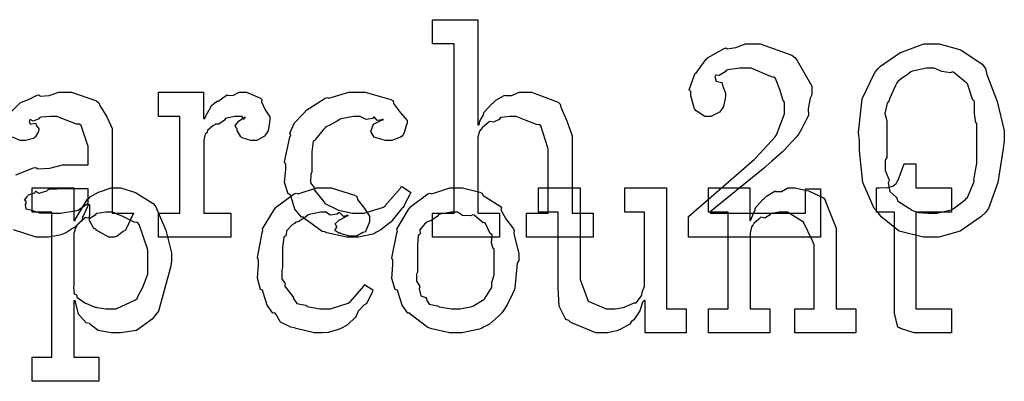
# Model space of a CAD drawing. Extents: x 0 to 8.5, y 0 to 11.
# Tile 192 of 256: x 5.872 to 6.437, y 1.772 to 1.98. Entities that reach past the tile are written whole.
import ezdxf

# ---------------------------------------------------------------- set-up
doc = ezdxf.new("R2010")
doc.units = 0
doc.layers.get('0').update_dxf_attribs({"linetype": 'CONTINUOUS'})

msp = doc.modelspace()

# ---------------------------------------------------------------- linework, layer by layer
at = {"color": 0}
for points in [[(6.10872, 1.86865), (6.1211, 1.86865), (6.1211, 1.96588), (6.10872, 1.96588), (6.10872, 1.97976), (6.13476, 1.97976), (6.13476, 1.91943), (6.13542, 1.91943), (6.13542, 1.91943), (6.1359, 1.92139), (6.13792, 1.92518), (6.13824, 1.92572), (6.13797, 1.92622), (6.1429, 1.93158), (6.14344, 1.93201), (6.14344, 1.93201), (6.14513, 1.93354), (6.1499, 1.93614), (6.15061, 1.93636), (6.15067, 1.93614), (6.15419, 1.93614), (6.15847, 1.9381), (6.15994, 1.9381), (6.16547, 1.9381), (6.18093, 1.93235), (6.18207, 1.93115), (6.18235, 1.92942), (6.18587, 1.92156), (6.18881, 1.91297), (6.18881, 1.9101), (6.18881, 1.86865), (6.20096, 1.86865), (6.20096, 1.85476), (6.16276, 1.85476), (6.16276, 1.86865), (6.17513, 1.86865), (6.17513, 1.90533), (6.17486, 1.90619), (6.17096, 1.91868), (6.17014, 1.91943), (6.16835, 1.91949), (6.16243, 1.92188), (6.15679, 1.92421), (6.15494, 1.92421), (6.1531, 1.92421), (6.14817, 1.9235), (6.14757, 1.92333), (6.14692, 1.92247), (6.14378, 1.92079), (6.14154, 1.92122), (6.14106, 1.92096), (6.14008, 1.92014), (6.13715, 1.91769), (6.13667, 1.91689), (6.1365, 1.91661), (6.13569, 1.91569), (6.13476, 1.91217), (6.13476, 1.91097), (6.13476, 1.86865), (6.14714, 1.86865), (6.14714, 1.85476), (6.10872, 1.85476), (6.10872, 1.86865)], [(6.25569, 1.86669), (6.29346, 1.89947), (6.29432, 1.90044), (6.3055, 1.91243), (6.30626, 1.91357), (6.30658, 1.9145), (6.31082, 1.92572), (6.31082, 1.92942), (6.31082, 1.93246), (6.31, 1.93332), (6.30806, 1.93956), (6.30572, 1.9459), (6.30474, 1.94678), (6.30339, 1.94694), (6.29167, 1.95199), (6.28782, 1.95199), (6.28526, 1.95199), (6.27832, 1.9509), (6.27761, 1.95068), (6.27681, 1.94976), (6.27333, 1.94769), (6.27143, 1.94792), (6.27111, 1.94764), (6.27111, 1.94721), (6.27083, 1.94683), (6.2716, 1.9445), (6.27468, 1.94362), (6.27501, 1.94308), (6.27518, 1.94222), (6.27696, 1.9375), (6.27696, 1.93593), (6.27669, 1.9344), (6.27576, 1.92985), (6.27458, 1.92806), (6.27414, 1.92746), (6.2736, 1.92665), (6.26861, 1.92421), (6.26699, 1.92421), (6.26514, 1.92421), (6.26004, 1.92746), (6.2596, 1.92811), (6.25911, 1.92844), (6.257, 1.93604), (6.257, 1.93853), (6.25603, 1.9394), (6.25917, 1.94814), (6.2596, 1.94894), (6.25999, 1.94889), (6.26579, 1.95703), (6.26654, 1.95763), (6.26671, 1.95779), (6.27615, 1.96317), (6.27718, 1.96349), (6.27783, 1.96294), (6.28293, 1.96386), (6.28836, 1.96588), (6.29021, 1.96588), (6.29682, 1.96588), (6.31506, 1.95936), (6.31668, 1.95806), (6.31814, 1.95632), (6.32644, 1.94151), (6.32644, 1.93658), (6.32557, 1.93474), (6.32443, 1.92844), (6.3246, 1.92497), (6.32428, 1.92399), (6.32329, 1.92225), (6.32053, 1.91683), (6.31901, 1.91417), (6.31842, 1.91336), (6.31749, 1.91228), (6.31054, 1.90457), (6.30974, 1.90381), (6.30821, 1.9025), (6.30365, 1.89849), (6.3004, 1.89567), (6.29953, 1.89492), (6.26807, 1.86931), (6.26807, 1.86865), (6.32297, 1.86865), (6.32297, 1.88254), (6.33143, 1.88254), (6.33143, 1.85476), (6.25569, 1.85476), (6.25569, 1.86669)], [(6.3954, 1.85476), (6.39068, 1.85476), (6.37663, 1.85829), (6.36638, 1.86654), (6.36458, 1.86888), (6.36236, 1.87121), (6.3559, 1.88629), (6.35394, 1.90435), (6.35394, 1.91032), (6.35325, 1.91488), (6.35553, 1.93435), (6.36279, 1.94943), (6.36458, 1.95176), (6.36594, 1.95301), (6.37701, 1.96067), (6.39079, 1.96588), (6.3954, 1.96588), (6.39958, 1.96588), (6.41211, 1.96235), (6.42443, 1.95415), (6.42622, 1.95176), (6.42708, 1.94829), (6.43294, 1.93267), (6.43707, 1.9159), (6.43707, 1.91032), (6.43636, 1.90576), (6.43326, 1.88629), (6.428, 1.87125), (6.42622, 1.86888), (6.4235, 1.86654), (6.41178, 1.85829), (6.39947, 1.85476), (6.3954, 1.85476)], [(6.3954, 1.86865), (6.39839, 1.86865), (6.40653, 1.8705), (6.40733, 1.87082), (6.40761, 1.87104), (6.41482, 1.87646), (6.41536, 1.87711), (6.41581, 1.87711), (6.41949, 1.88612), (6.41971, 1.8871), (6.41954, 1.88775), (6.42122, 1.89735), (6.42122, 1.90056), (6.42122, 1.92008), (6.42068, 1.92051), (6.42003, 1.92589), (6.41992, 1.93235), (6.41971, 1.93332), (6.41906, 1.9336), (6.41585, 1.94287), (6.41536, 1.94353), (6.41482, 1.94379), (6.40815, 1.94949), (6.40733, 1.94982), (6.40608, 1.94928), (6.40115, 1.94997), (6.39681, 1.95199), (6.3954, 1.95199), (6.39242, 1.95199), (6.38428, 1.95019), (6.38346, 1.94982), (6.38211, 1.94874), (6.37776, 1.94569), (6.37592, 1.94417), (6.37543, 1.94353), (6.37472, 1.94239), (6.3711, 1.93435), (6.37088, 1.93332), (6.36979, 1.93181), (6.36843, 1.92594), (6.36957, 1.92156), (6.36957, 1.92008), (6.36957, 1.90056), (6.36871, 1.89903), (6.3686, 1.89301), (6.37067, 1.88813), (6.37088, 1.8871), (6.37028, 1.88601), (6.37131, 1.88112), (6.37489, 1.87782), (6.37543, 1.87711), (6.37576, 1.87576), (6.38265, 1.87121), (6.38346, 1.87082), (6.3834, 1.87044), (6.38764, 1.86893), (6.39344, 1.86865), (6.3954, 1.86865)], [(5.95128, 1.86865), (5.96365, 1.86865), (5.96365, 1.92421), (5.95128, 1.92421), (5.95128, 1.9381), (5.97711, 1.9381), (5.97711, 1.9229), (5.97797, 1.9229), (5.97797, 1.9229), (5.97831, 1.9241), (5.98047, 1.9279), (5.98079, 1.92833), (5.98079, 1.92833), (5.9815, 1.93033), (5.98469, 1.93278), (5.98514, 1.93311), (5.9854, 1.93283), (5.99046, 1.93636), (5.991, 1.93658), (5.991, 1.93647), (5.99393, 1.93619), (5.99772, 1.9381), (5.99903, 1.9381), (6.00196, 1.9381), (6.00999, 1.93468), (6.01074, 1.93397), (6.01047, 1.93261), (6.01258, 1.92796), (6.01531, 1.92389), (6.01531, 1.92247), (6.01508, 1.92085), (6.01426, 1.9159), (6.01313, 1.91411), (6.01269, 1.91357), (6.01226, 1.91276), (6.00771, 1.91032), (6.00618, 1.91032), (6.00439, 1.91032), (5.99946, 1.91194), (5.99903, 1.91228), (5.99854, 1.91243), (5.99642, 1.91607), (5.99642, 1.91726), (5.99615, 1.91726), (5.99528, 1.91889), (5.9975, 1.92139), (5.99772, 1.9216), (5.99767, 1.9216), (5.99761, 1.9216), (6.00065, 1.92372), (6.00097, 1.92378), (6.00097, 1.92399), (6.00087, 1.92361), (5.99989, 1.92247), (5.9994, 1.92421), (5.99924, 1.92421), (5.99864, 1.92421), (5.99729, 1.92421), (5.99685, 1.92421), (5.99511, 1.92421), (5.99046, 1.92312), (5.9899, 1.9229), (5.98915, 1.92199), (5.98589, 1.91982), (5.984, 1.91976), (5.98361, 1.91943), (5.98253, 1.91868), (5.97944, 1.91612), (5.97922, 1.91499), (5.97906, 1.91465), (5.97814, 1.91396), (5.97732, 1.9106), (5.97732, 1.90944), (5.97732, 1.86865), (5.99294, 1.86865), (5.99294, 1.85476), (5.95128, 1.85476), (5.95128, 1.86865)], [(6.06347, 1.85476), (6.05931, 1.85476), (6.04796, 1.85732), (6.04676, 1.85781), (6.04536, 1.85807), (6.03543, 1.8654), (6.03461, 1.86626), (6.03342, 1.86621), (6.02968, 1.87082), (6.02746, 1.87804), (6.02701, 1.87929), (6.02576, 1.87967), (6.02376, 1.88618), (6.02442, 1.89387), (6.02442, 1.89643), (6.02376, 1.89806), (6.02675, 1.91233), (6.02724, 1.91357), (6.02681, 1.91461), (6.02935, 1.92042), (6.03456, 1.92594), (6.03549, 1.92681), (6.03597, 1.92751), (6.04704, 1.93463), (6.04829, 1.93506), (6.04921, 1.93468), (6.06071, 1.9381), (6.06456, 1.9381), (6.06993, 1.9381), (6.08475, 1.93397), (6.08604, 1.93311), (6.08621, 1.93153), (6.09033, 1.92632), (6.09407, 1.92182), (6.09407, 1.92031), (6.09353, 1.919), (6.09233, 1.91482), (6.09164, 1.91331), (6.09125, 1.91292), (6.09033, 1.91228), (6.08529, 1.91032), (6.08365, 1.91032), (6.08171, 1.91032), (6.07628, 1.91178), (6.07585, 1.91206), (6.07514, 1.91222), (6.07346, 1.91521), (6.07346, 1.91618), (6.07346, 1.91618), (6.07487, 1.91965), (6.07519, 1.91986), (6.07519, 1.91986), (6.07986, 1.92215), (6.0804, 1.92225), (6.0804, 1.92269), (6.07981, 1.92219), (6.07688, 1.92176), (6.07531, 1.92372), (6.07476, 1.92378), (6.07422, 1.92307), (6.07064, 1.92242), (6.06722, 1.92421), (6.06608, 1.92421), (6.06337, 1.92421), (6.05604, 1.92279), (6.05524, 1.92247), (6.05388, 1.92144), (6.04943, 1.91889), (6.04747, 1.91812), (6.04699, 1.91769), (6.04617, 1.91661), (6.04167, 1.91124), (6.04135, 1.91054), (6.0401, 1.90989), (6.03939, 1.90386), (6.03939, 1.90186), (6.03939, 1.89231), (6.03879, 1.89094), (6.03868, 1.88596), (6.04081, 1.88331), (6.04113, 1.88254), (6.04069, 1.88206), (6.04596, 1.87571), (6.04656, 1.87517), (6.04693, 1.87414), (6.05399, 1.87071), (6.05479, 1.87039), (6.05479, 1.87033), (6.06278, 1.86865), (6.06543, 1.86865), (6.06944, 1.86865), (6.08051, 1.87213), (6.08149, 1.87278), (6.08171, 1.87315), (6.09022, 1.88292), (6.09082, 1.88406), (6.09625, 1.88037), (6.09538, 1.87901), (6.0931, 1.87463), (6.09229, 1.8725), (6.0919, 1.8719), (6.09093, 1.87099), (6.08561, 1.86436), (6.08496, 1.86367), (6.0835, 1.86253), (6.07904, 1.859), (6.0765, 1.85758), (6.07563, 1.85715), (6.07443, 1.85656), (6.06619, 1.85476), (6.06347, 1.85476)], [(6.38803, 1.79975), (6.38525, 1.79975), (6.37744, 1.80231), (6.37696, 1.80279), (6.37592, 1.80311), (6.37392, 1.81104), (6.37392, 1.81364), (6.37392, 1.86919), (6.36372, 1.86919), (6.36372, 1.88308), (6.36524, 1.88308), (6.36524, 1.88308), (6.3699, 1.88331), (6.37022, 1.88331), (6.37022, 1.88331), (6.37304, 1.88411), (6.37326, 1.88417), (6.37326, 1.88422), (6.37489, 1.88558), (6.375, 1.88569), (6.375, 1.88569), (6.37597, 1.88747), (6.37608, 1.88764), (6.37956, 1.89697), (6.38629, 1.89697), (6.38629, 1.88308), (6.40668, 1.88308), (6.40668, 1.86919), (6.38629, 1.86919), (6.38629, 1.81364), (6.40668, 1.81364), (6.40668, 1.79975), (6.40582, 1.79975), (6.40386, 1.79975), (6.40321, 1.79975), (6.40207, 1.79975), (6.39947, 1.79975), (6.39865, 1.79975), (6.39735, 1.79975), (6.39442, 1.79975), (6.39344, 1.79975), (6.39208, 1.79975), (6.389, 1.79975), (6.38803, 1.79975)], [(5.87885, 1.78586), (5.89014, 1.78586), (5.89014, 1.86919), (5.87885, 1.86919), (5.87885, 1.88308), (5.90272, 1.88308), (5.90272, 1.86442), (5.90338, 1.86442), (5.90354, 1.86496), (5.91064, 1.87657), (5.91162, 1.87744), (5.91162, 1.87771), (5.91678, 1.88064), (5.9241, 1.88308), (5.9266, 1.88308), (5.92947, 1.88308), (5.9381, 1.88037), (5.94835, 1.87408), (5.94982, 1.87224), (5.95063, 1.87022), (5.95551, 1.85883), (5.95871, 1.84581), (5.95871, 1.84142), (5.9585, 1.83806), (5.95128, 1.81222), (5.94982, 1.81039), (5.94769, 1.80772), (5.93869, 1.80111), (5.92958, 1.79975), (5.9266, 1.79975), (5.9241, 1.79975), (5.91672, 1.80111), (5.9126, 1.80431), (5.91162, 1.80518), (5.90983, 1.80561), (5.90533, 1.81049), (5.90381, 1.81694), (5.90338, 1.81819), (5.90272, 1.81819), (5.90272, 1.78586), (5.91704, 1.78586), (5.91704, 1.77197), (5.87885, 1.77197), (5.87885, 1.78586)], [(6.04454, 1.79975), (6.04075, 1.79975), (6.03043, 1.80231), (6.02935, 1.80279), (6.02729, 1.803), (6.02143, 1.80604), (6.01882, 1.81039), (6.01807, 1.81125), (6.01708, 1.81119), (6.01372, 1.81581), (6.0115, 1.82303), (6.01112, 1.82428), (6.00993, 1.82471), (6.00814, 1.83117), (6.00874, 1.83886), (6.00874, 1.84142), (6.00814, 1.84304), (6.0109, 1.85732), (6.01133, 1.85856), (6.01096, 1.8596), (6.0179, 1.87093), (6.01872, 1.87181), (6.01926, 1.8725), (6.02929, 1.87961), (6.03043, 1.88004), (6.03153, 1.87967), (6.0421, 1.88308), (6.04563, 1.88308), (6.05051, 1.88308), (6.06396, 1.87896), (6.06515, 1.8781), (6.06569, 1.87651), (6.06967, 1.87131), (6.07254, 1.86681), (6.07254, 1.86529), (6.07243, 1.86367), (6.07036, 1.85835), (6.06993, 1.85792), (6.06874, 1.85742), (6.06538, 1.85562), (6.06358, 1.85531), (6.06299, 1.85531), (6.06119, 1.85531), (6.05621, 1.85678), (6.05583, 1.85704), (6.05496, 1.85715), (6.05263, 1.85872), (6.05365, 1.86057), (6.05365, 1.86117), (6.0535, 1.86117), (6.05279, 1.86247), (6.05507, 1.86464), (6.05539, 1.86486), (6.05539, 1.86486), (6.05593, 1.86501), (6.05963, 1.86714), (6.06017, 1.86724), (6.06017, 1.86768), (6.05985, 1.86724), (6.05751, 1.86675), (6.0555, 1.86871), (6.05496, 1.86876), (6.05399, 1.86806), (6.04997, 1.8674), (6.04769, 1.86919), (6.04693, 1.86919), (6.04449, 1.86919), (6.03792, 1.86778), (6.03717, 1.86746), (6.03603, 1.86643), (6.03196, 1.86388), (6.02983, 1.86317), (6.02935, 1.86268), (6.02806, 1.86187), (6.02485, 1.85846), (6.02463, 1.85618), (6.02436, 1.85553), (6.02333, 1.85487), (6.02263, 1.84885), (6.02263, 1.84685), (6.02263, 1.83729), (6.02214, 1.83583), (6.02208, 1.83094), (6.02387, 1.82829), (6.02414, 1.82753), (6.02371, 1.82682), (6.02838, 1.82069), (6.02892, 1.82015), (6.02865, 1.81967), (6.03076, 1.81662), (6.03575, 1.81569), (6.03651, 1.81538), (6.03662, 1.81494), (6.044, 1.81364), (6.0465, 1.81364), (6.05013, 1.81364), (6.06017, 1.81689), (6.06104, 1.81754), (6.06164, 1.81787), (6.06917, 1.82656), (6.06972, 1.82753), (6.07449, 1.82449), (6.074, 1.82292), (6.07101, 1.81711), (6.07058, 1.81646), (6.06928, 1.81575), (6.06603, 1.81233), (6.06489, 1.80935), (6.06429, 1.80865), (6.06321, 1.8074), (6.05935, 1.80399), (6.05643, 1.80257), (6.05561, 1.80214), (6.05388, 1.8016), (6.04878, 1.80007), (6.04557, 1.79975), (6.04454, 1.79975)], [(6.12218, 1.79975), (6.11843, 1.79975), (6.10829, 1.80214), (6.10721, 1.80257), (6.10601, 1.80285), (6.09646, 1.81017), (6.09571, 1.81104), (6.09457, 1.81104), (6.09125, 1.81575), (6.08897, 1.82303), (6.08854, 1.82428), (6.08729, 1.82465), (6.08535, 1.83106), (6.08594, 1.83886), (6.08594, 1.84142), (6.08535, 1.84299), (6.08811, 1.8571), (6.08854, 1.85835), (6.08817, 1.85943), (6.09494, 1.87071), (6.09571, 1.87158), (6.09625, 1.87235), (6.10607, 1.87961), (6.10721, 1.88004), (6.10829, 1.87967), (6.11871, 1.88308), (6.12218, 1.88308), (6.12587, 1.88308), (6.13579, 1.88058), (6.13693, 1.88004), (6.13786, 1.87869), (6.14746, 1.87256), (6.14822, 1.87158), (6.14785, 1.8705), (6.15072, 1.86529), (6.15517, 1.85965), (6.1556, 1.85835), (6.15543, 1.85682), (6.15821, 1.84526), (6.15821, 1.84142), (6.15739, 1.83985), (6.15603, 1.82557), (6.1556, 1.82428), (6.15457, 1.82221), (6.15153, 1.81586), (6.14899, 1.81201), (6.14822, 1.81104), (6.14654, 1.80946), (6.14139, 1.80479), (6.13803, 1.80311), (6.13693, 1.80257), (6.13558, 1.80186), (6.12549, 1.79975), (6.12218, 1.79975)], [(6.20763, 1.79975), (6.20247, 1.79975), (6.18804, 1.80572), (6.18701, 1.80692), (6.18533, 1.80757), (6.18143, 1.81521), (6.18093, 1.82563), (6.18093, 1.82904), (6.18093, 1.86919), (6.16965, 1.86919), (6.16965, 1.88308), (6.19353, 1.88308), (6.19353, 1.83447), (6.19347, 1.83046), (6.19803, 1.81799), (6.20844, 1.81364), (6.21197, 1.81364), (6.21365, 1.81364), (6.21815, 1.8144), (6.21869, 1.81451), (6.21869, 1.81451), (6.22412, 1.81685), (6.22456, 1.81711), (6.22564, 1.81711), (6.22863, 1.82101), (6.22889, 1.82146), (6.22889, 1.82146), (6.229, 1.82329), (6.23042, 1.8265), (6.23042, 1.82753), (6.23042, 1.86919), (6.21913, 1.86919), (6.21913, 1.88308), (6.243, 1.88308), (6.243, 1.81364), (6.25429, 1.81364), (6.25429, 1.79975), (6.23085, 1.79975), (6.23085, 1.81842), (6.23019, 1.81842), (6.22922, 1.81754), (6.22771, 1.8125), (6.22738, 1.8119), (6.22667, 1.81071), (6.22433, 1.80724), (6.22299, 1.80626), (6.2226, 1.80583), (6.22194, 1.8049), (6.21653, 1.80181), (6.21588, 1.80149), (6.21446, 1.80106), (6.20931, 1.79975), (6.20763, 1.79975)], [(6.26719, 1.81364), (6.27849, 1.81364), (6.27849, 1.86919), (6.26719, 1.86919), (6.26719, 1.88308), (6.29085, 1.88308), (6.29085, 1.86442), (6.29129, 1.86442), (6.29129, 1.86442), (6.29378, 1.87017), (6.29411, 1.87071), (6.29383, 1.87121), (6.29839, 1.87636), (6.29889, 1.87679), (6.29889, 1.87679), (6.30051, 1.87842), (6.30496, 1.88108), (6.30561, 1.88135), (6.30572, 1.88103), (6.30908, 1.88112), (6.31282, 1.88308), (6.31407, 1.88308), (6.31668, 1.88308), (6.32454, 1.88135), (6.33322, 1.87733), (6.33425, 1.87614), (6.33485, 1.8744), (6.34056, 1.85992), (6.34056, 1.85508), (6.34056, 1.81364), (6.35183, 1.81364), (6.35183, 1.79975), (6.31668, 1.79975), (6.31668, 1.81364), (6.32796, 1.81364), (6.32796, 1.85032), (6.32688, 1.85275), (6.32172, 1.86339), (6.31256, 1.86919), (6.30951, 1.86919), (6.30783, 1.86919), (6.30333, 1.86849), (6.30279, 1.86833), (6.30231, 1.86751), (6.29949, 1.86578), (6.29731, 1.86621), (6.29693, 1.86594), (6.29606, 1.86513), (6.29329, 1.86268), (6.29275, 1.86187), (6.29258, 1.8616), (6.29189, 1.86068), (6.29107, 1.85715), (6.29107, 1.85596), (6.29107, 1.81364), (6.30236, 1.81364), (6.30236, 1.79975), (6.26719, 1.79975), (6.26719, 1.81364)], [(5.89171, 1.86865), (5.89513, 1.86865), (5.9044, 1.87011), (5.90539, 1.87039), (5.90533, 1.87056), (5.91103, 1.87435), (5.91103, 1.8756), (5.91103, 1.88254), (5.90018, 1.88254), (5.89714, 1.88254), (5.88883, 1.88222), (5.88803, 1.88211), (5.88693, 1.88124), (5.88265, 1.87989), (5.88086, 1.88097), (5.88043, 1.88081), (5.88004, 1.87999), (5.87651, 1.87885), (5.87631, 1.87864), (5.87571, 1.87804), (5.87414, 1.87597), (5.87522, 1.87571), (5.87522, 1.8756), (5.87522, 1.87408), (5.87483, 1.87364), (5.87511, 1.87104), (5.87879, 1.87022), (5.87956, 1.86996), (5.87956, 1.86996), (5.88303, 1.86882), (5.88954, 1.86865), (5.89171, 1.86865)], [(5.9229, 1.81364), (5.92697, 1.81364), (5.93821, 1.81874), (5.93918, 1.81972), (5.93929, 1.82026), (5.94239, 1.82607), (5.94526, 1.83356), (5.94526, 1.83599), (5.94526, 1.84685), (5.94499, 1.8481), (5.94015, 1.86214), (5.93918, 1.86313), (5.93728, 1.8635), (5.93078, 1.86669), (5.92486, 1.86919), (5.9229, 1.86919), (5.92106, 1.86919), (5.91613, 1.86849), (5.91553, 1.86833), (5.91499, 1.86746), (5.91189, 1.86561), (5.90944, 1.86604), (5.90901, 1.86572), (5.90815, 1.8649), (5.90539, 1.86247), (5.90462, 1.86171), (5.90446, 1.86139), (5.90381, 1.86051), (5.90272, 1.85693), (5.90272, 1.85574), (5.90272, 1.8271), (5.90256, 1.82596), (5.90283, 1.82232), (5.90419, 1.82161), (5.90446, 1.82124), (5.9044, 1.82026), (5.90853, 1.81743), (5.90901, 1.81711), (5.90901, 1.81711), (5.91488, 1.81467), (5.91553, 1.81451), (5.91601, 1.81429), (5.92117, 1.81364), (5.9229, 1.81364)], [(6.12218, 1.81364), (6.12462, 1.81364), (6.13124, 1.81494), (6.13194, 1.81515), (6.13194, 1.81515), (6.13824, 1.81907), (6.13867, 1.8195), (6.13878, 1.81956), (6.14258, 1.82563), (6.14279, 1.82622), (6.14279, 1.82622), (6.14268, 1.82872), (6.1441, 1.83322), (6.1441, 1.83469), (6.1441, 1.84814), (6.1435, 1.84831), (6.14253, 1.85161), (6.14301, 1.85579), (6.14279, 1.85639), (6.14187, 1.85699), (6.13911, 1.86268), (6.13867, 1.86313), (6.13786, 1.86301), (6.1326, 1.86746), (6.13194, 1.86768), (6.13069, 1.86708), (6.12597, 1.86729), (6.1231, 1.86919), (6.12218, 1.86919), (6.11968, 1.86919), (6.11285, 1.86794), (6.11219, 1.86768), (6.11128, 1.86664), (6.10769, 1.86426), (6.10563, 1.86361), (6.10525, 1.86313), (6.10417, 1.86231), (6.1014, 1.85906), (6.10151, 1.85699), (6.10135, 1.85639), (6.10042, 1.85568), (6.10004, 1.85004), (6.10004, 1.84814), (6.10004, 1.83469), (6.0995, 1.83356), (6.09944, 1.82943), (6.10113, 1.82688), (6.10135, 1.82622), (6.10101, 1.82514), (6.10189, 1.82113), (6.10482, 1.82004), (6.10525, 1.8195), (6.10499, 1.81913), (6.10682, 1.81629), (6.11149, 1.81543), (6.11219, 1.81515), (6.11242, 1.81478), (6.11974, 1.81364), (6.12218, 1.81364)]]:
    msp.add_lwpolyline(points, close=True, dxfattribs=at)
for points in [[(5.86681, 1.92697), (5.87196, 1.93201), (5.87261, 1.93246), (5.87261, 1.9324), (5.87631, 1.93375), (5.88162, 1.93636), (5.8826, 1.93658), (5.88331, 1.93582), (5.88851, 1.93619), (5.89415, 1.9381), (5.89606, 1.9381), (5.90132, 1.9381), (5.91581, 1.93306), (5.9171, 1.93201), (5.91754, 1.93039), (5.92156, 1.92389), (5.92469, 1.91732), (5.92469, 1.9151), (5.92469, 1.86865), (5.93707, 1.86865), (5.93664, 1.86774), (5.93278, 1.8596), (5.93229, 1.85889), (5.9311, 1.85807), (5.92768, 1.85531), (5.92589, 1.85476), (5.92535, 1.85476), (5.92285, 1.85476), (5.9159, 1.85856), (5.91536, 1.85932), (5.91417, 1.85969), (5.91174, 1.86431), (5.91189, 1.87001), (5.91189, 1.8719), (5.91189, 1.87343), (5.91103, 1.87343), (5.91049, 1.87244), (5.9081, 1.86686), (5.90776, 1.86626), (5.90744, 1.86481), (5.90349, 1.86083), (5.903, 1.8604), (5.90186, 1.85969), (5.89844, 1.85747), (5.89632, 1.85656), (5.89561, 1.85628), (5.89475, 1.8559), (5.88807, 1.85476), (5.88585, 1.85476), (5.88585, 1.85476), (5.88113, 1.85476), (5.86811, 1.8591)], [(5.86942, 1.89057), (5.87961, 1.89469), (5.88086, 1.89492), (5.882, 1.89415), (5.88883, 1.89453), (5.89615, 1.89643), (5.89865, 1.89643), (5.91103, 1.89643), (5.91103, 1.90685), (5.91069, 1.90739), (5.90685, 1.91894), (5.90603, 1.91965), (5.90419, 1.91965), (5.89839, 1.92193), (5.89301, 1.92421), (5.89128, 1.92421), (5.88926, 1.92421), (5.88385, 1.92367), (5.88325, 1.92356), (5.8826, 1.92279), (5.87944, 1.92139), (5.87771, 1.92242), (5.87739, 1.92225), (5.87739, 1.92204), (5.87711, 1.92171), (5.87765, 1.91976), (5.88053, 1.92031), (5.88086, 1.92008), (5.88103, 1.91917), (5.8826, 1.9171), (5.8826, 1.91639), (5.88232, 1.91542), (5.88043, 1.91217), (5.87999, 1.91183), (5.87956, 1.91146), (5.875, 1.91032), (5.87349, 1.91032), (5.87185, 1.91032), (5.8674, 1.91233)]]:
    msp.add_lwpolyline(points, dxfattribs=at)

doc.saveas('drawing.dxf')
